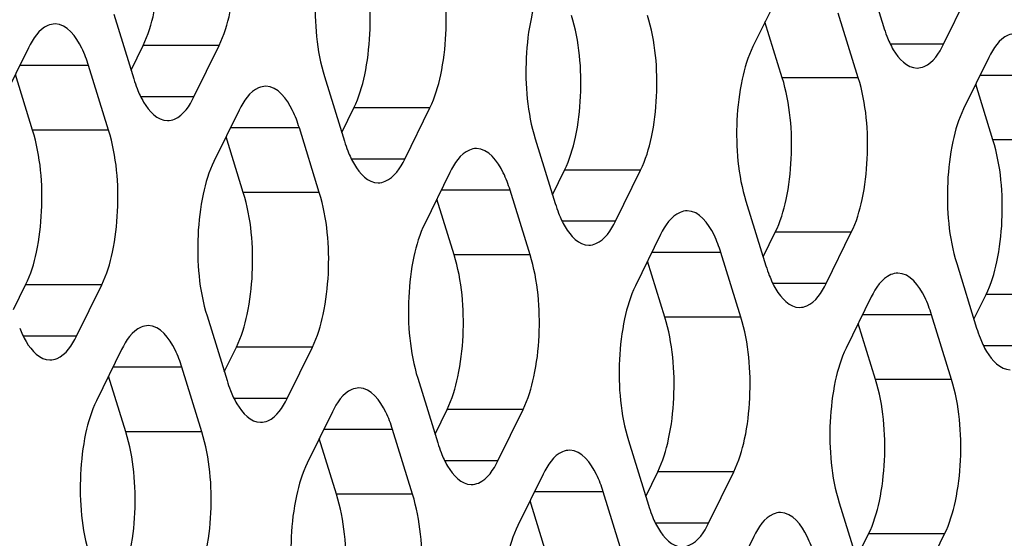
# Model space of a CAD drawing. Header units: millimetres. Extents: x 0 to 420, y 0 to 297.
# Tile 52 of 180: x 205.37 to 210.74, y 59.73 to 62.56. Entities that reach past the tile are written whole.
import ezdxf

# ---------------------------------------------------------------- set-up
doc = ezdxf.new("R2010")
doc.units = ezdxf.units.MM
doc.header["$LTSCALE"] = 23.1
doc.layers.add('ASSI', color=7, linetype='CONTINUOUS')

msp = doc.modelspace()

# ---------------------------------------------------------------- linework, layer by layer
at = {"layer": 'ASSI', "color": 7, "linetype": 'CONTINUOUS'}
for p, q in [((209.972245, 62.87588), (210.081175, 62.523383)), ((210.40944, 62.426353), (210.546709, 62.706077)), ((209.506711, 62.693186), (209.369442, 62.413461)), ((205.884875, 62.589316), (205.993805, 62.236819)), ((209.529428, 62.243658), (209.435412, 62.547894)), ((209.943906, 62.243658), (209.834976, 62.596155)), ((205.419342, 62.406621), (205.282073, 62.126897)), ((205.978891, 62.28508), (206.044862, 62.419513)), ((206.32207, 62.139788), (206.459339, 62.419513)), ((210.655638, 62.35358), (210.51837, 62.073855)), ((205.856536, 61.957094), (205.747607, 62.309591)), ((205.442059, 61.957094), (205.348043, 62.26133)), ((207.033803, 62.24971), (207.142732, 61.897213)), ((210.678356, 61.904053), (210.58434, 62.208289)), ((206.568269, 62.067016), (206.431, 61.787291)), ((207.127819, 61.945474), (207.193789, 62.079907)), ((207.470997, 61.800183), (207.608266, 62.079907)), ((207.005464, 61.617488), (206.896534, 61.969986)), ((206.590986, 61.617488), (206.49697, 61.921724)), ((208.18273, 61.910104), (208.29166, 61.557607)), ((208.276746, 61.605869), (208.342716, 61.740302)), ((208.619925, 61.460577), (208.757193, 61.740302)), ((207.717196, 61.72741), (207.579927, 61.447686)), ((207.739913, 61.277883), (207.645897, 61.582119)), ((208.154391, 61.277883), (208.045461, 61.63038)), ((209.331657, 61.570499), (209.440587, 61.218002)), ((208.866123, 61.387805), (208.728854, 61.10808)), ((209.425673, 61.266263), (209.491643, 61.400696)), ((209.768852, 61.120972), (209.906121, 61.400696)), ((209.303318, 60.938277), (209.194388, 61.290774)), ((208.888841, 60.938277), (208.794825, 61.242513)), ((210.480584, 61.230893), (210.589514, 60.878396)), ((205.338303, 60.979699), (205.404274, 61.114132)), ((205.681482, 60.834407), (205.818751, 61.114132)), ((210.01505, 61.048199), (209.877782, 60.768475)), ((210.5746, 60.926657), (210.64057, 61.061091)), ((206.393215, 60.944329), (206.502145, 60.591832)), ((210.452245, 60.598672), (210.343315, 60.951169)), ((210.037768, 60.598672), (209.943752, 60.902908)), ((206.487231, 60.640093), (206.553201, 60.774526)), ((206.830409, 60.494802), (206.967678, 60.774526)), ((205.927681, 60.761635), (205.790412, 60.48191)), ((206.364876, 60.312108), (206.255946, 60.664605)), ((205.950398, 60.312108), (205.856382, 60.616343)), ((207.542142, 60.604724), (207.651072, 60.252226)), ((207.076608, 60.422029), (206.939339, 60.142305)), ((207.636158, 60.300488), (207.702128, 60.434921)), ((207.979337, 60.155196), (208.116605, 60.434921)), ((207.513803, 59.972502), (207.404873, 60.324999)), ((207.099325, 59.972502), (207.005309, 60.276738)), ((208.691069, 60.265118), (208.799999, 59.912621)), ((208.225535, 60.082424), (208.088266, 59.802699)), ((208.785085, 59.960882), (208.851055, 60.095315)), ((209.128264, 59.815591), (209.265533, 60.095315)), ((208.66273, 59.632896), (208.5538, 59.985393)), ((208.248253, 59.632896), (208.154237, 59.937132)), ((209.839996, 59.925512), (209.948926, 59.573015)), ((209.934012, 59.621277), (209.999982, 59.75571)), ((210.277191, 59.475985), (210.41446, 59.75571)), ((209.374463, 59.742818), (209.237194, 59.463094))]:
    msp.add_line(p, q, dxfattribs=at)
at = {"layer": 'ASSI', "color": 9, "linetype": 'CONTINUOUS'}
for p, q in [((206.459339, 62.419513), (206.044862, 62.419513)), ((210.40944, 62.426353), (210.119302, 62.426353)), ((205.747607, 62.309591), (205.371726, 62.309591)), ((209.943906, 62.243658), (209.529428, 62.243658)), ((210.983903, 62.25655), (210.608023, 62.25655)), ((206.32207, 62.139788), (206.031932, 62.139788)), ((207.608266, 62.079907), (207.193789, 62.079907)), ((205.856536, 61.957094), (205.442059, 61.957094)), ((206.896534, 61.969986), (206.520653, 61.969986)), ((211.092833, 61.904053), (210.678356, 61.904053)), ((207.470997, 61.800183), (207.18086, 61.800183)), ((208.757193, 61.740302), (208.342716, 61.740302)), ((207.005464, 61.617488), (206.590986, 61.617488)), ((208.045461, 61.63038), (207.669581, 61.63038)), ((208.619925, 61.460577), (208.329787, 61.460577)), ((209.906121, 61.400696), (209.491643, 61.400696)), ((208.154391, 61.277883), (207.739913, 61.277883)), ((209.194388, 61.290774), (208.818508, 61.290774)), ((205.818751, 61.114132), (205.404274, 61.114132)), ((209.768852, 61.120972), (209.478714, 61.120972)), ((211.055048, 61.061091), (210.64057, 61.061091)), ((209.303318, 60.938277), (208.888841, 60.938277)), ((210.343315, 60.951169), (209.967435, 60.951169)), ((205.681482, 60.834407), (205.391344, 60.834407)), ((206.967678, 60.774526), (206.553201, 60.774526)), ((210.917779, 60.781366), (210.627641, 60.781366)), ((206.255946, 60.664605), (205.880065, 60.664605)), ((210.452245, 60.598672), (210.037768, 60.598672)), ((206.830409, 60.494802), (206.540272, 60.494802)), ((208.116605, 60.434921), (207.702128, 60.434921)), ((206.364876, 60.312108), (205.950398, 60.312108)), ((207.404873, 60.324999), (207.028993, 60.324999)), ((207.979337, 60.155196), (207.689199, 60.155196)), ((209.265533, 60.095315), (208.851055, 60.095315)), ((207.513803, 59.972502), (207.099325, 59.972502)), ((208.5538, 59.985393), (208.17792, 59.985393)), ((209.128264, 59.815591), (208.838126, 59.815591)), ((210.41446, 59.75571), (209.999982, 59.75571))]:
    msp.add_line(p, q, dxfattribs=at)
at = {"layer": 'ASSI', "color": 7, "linetype": 'CONTINUOUS'}
for centre in [(210.800421, 62.744587), (206.713052, 62.458022), (207.861979, 62.118417), (209.010906, 61.778811), (210.159833, 61.439206), (211.30876, 61.0996), (207.221391, 60.813036), (208.370318, 60.47343), (209.519245, 60.133825)]:
    msp.add_arc(centre, 0.752494, 197.095253, 201.364216, dxfattribs=at)
for points, knots in [([(206.044862, 62.419513), (206.072472, 62.475777), (206.112425, 62.609215), (206.145088, 62.89287), (206.126372, 63.120979), (206.082647, 63.262475)], [0, 0, 0, 0, 0.21941541, 0.48151876, 1, 1, 1, 1]), ([(206.459339, 62.419513), (206.486949, 62.475777), (206.526903, 62.609215), (206.559566, 62.89287), (206.54085, 63.120979), (206.497124, 63.262475)], [0, 0, 0, 0, 0.21941541, 0.48151876, 1, 1, 1, 1]), ([(207.071588, 63.092672), (207.043978, 63.036408), (207.004024, 62.90297), (206.971361, 62.619315), (206.990077, 62.391206), (207.033803, 62.24971)], [0, 0, 0, 0, 0.21941541, 0.48151876, 1, 1, 1, 1]), ([(207.193789, 62.079907), (207.221399, 62.136171), (207.261352, 62.269609), (207.294015, 62.553264), (207.2753, 62.781374), (207.231574, 62.922869)], [0, 0, 0, 0, 0.21941541, 0.48151876, 1, 1, 1, 1]), ([(207.608266, 62.079907), (207.635876, 62.136171), (207.67583, 62.269609), (207.708493, 62.553264), (207.689777, 62.781374), (207.646052, 62.922869)], [0, 0, 0, 0, 0.21941541, 0.48151876, 1, 1, 1, 1]), ([(208.220515, 62.753067), (208.192905, 62.696803), (208.152951, 62.563365), (208.120289, 62.27971), (208.139004, 62.0516), (208.18273, 61.910104)], [0, 0, 0, 0, 0.21941541, 0.48151876, 1, 1, 1, 1]), ([(208.342716, 61.740302), (208.370326, 61.796565), (208.41028, 61.930004), (208.442943, 62.213659), (208.424227, 62.441768), (208.380501, 62.583264)], [0, 0, 0, 0, 0.21941541, 0.48151876, 1, 1, 1, 1]), ([(208.757193, 61.740302), (208.784804, 61.796565), (208.824757, 61.930004), (208.85742, 62.213659), (208.838704, 62.441768), (208.794979, 62.583264)], [0, 0, 0, 0, 0.21941541, 0.48151876, 1, 1, 1, 1]), ([(205.564478, 62.536616), (205.55119, 62.536615), (205.483729, 62.520153), (205.443043, 62.454919), (205.419342, 62.406621)], [0, 0, 0, 0, 0.19807466, 1, 1, 1, 1]), ([(205.747607, 62.309591), (205.737532, 62.342191), (205.705672, 62.43112), (205.630022, 62.536621), (205.564478, 62.536616)], [0, 0, 0, 0, 0.34235998, 1, 1, 1, 1]), ([(210.099636, 62.470457), (210.109637, 62.444995), (210.14151, 62.373122), (210.209809, 62.296354), (210.264303, 62.296357)], [0, 0, 0, 0, 0.33421878, 1, 1, 1, 1]), ([(210.800775, 62.483575), (210.787487, 62.483574), (210.720026, 62.467112), (210.679339, 62.401878), (210.655638, 62.35358)], [0, 0, 0, 0, 0.19807466, 1, 1, 1, 1]), ([(209.369442, 62.413461), (209.341832, 62.357197), (209.301879, 62.223759), (209.269216, 61.940104), (209.287932, 61.711994), (209.331657, 61.570499)], [0, 0, 0, 0, 0.21941541, 0.48151876, 1, 1, 1, 1]), ([(210.264303, 62.296357), (210.277592, 62.296358), (210.345052, 62.312821), (210.385739, 62.378055), (210.40944, 62.426353)], [0, 0, 0, 0, 0.19807466, 1, 1, 1, 1]), ([(209.491643, 61.400696), (209.519253, 61.45696), (209.559207, 61.590398), (209.59187, 61.874053), (209.573154, 62.102163), (209.529428, 62.243658)], [0, 0, 0, 0, 0.21941541, 0.48151876, 1, 1, 1, 1]), ([(209.906121, 61.400696), (209.933731, 61.45696), (209.973684, 61.590398), (210.006347, 61.874053), (209.987631, 62.102163), (209.943906, 62.243658)], [0, 0, 0, 0, 0.21941541, 0.48151876, 1, 1, 1, 1]), ([(206.012267, 62.183893), (206.022267, 62.15843), (206.054141, 62.086558), (206.12244, 62.009789), (206.176934, 62.009793)], [0, 0, 0, 0, 0.33421878, 1, 1, 1, 1]), ([(206.713405, 62.197011), (206.700117, 62.19701), (206.632656, 62.180547), (206.59197, 62.115313), (206.568269, 62.067016)], [0, 0, 0, 0, 0.19807466, 1, 1, 1, 1]), ([(206.896534, 61.969986), (206.88646, 62.002586), (206.854599, 62.091514), (206.778949, 62.197016), (206.713405, 62.197011)], [0, 0, 0, 0, 0.34235998, 1, 1, 1, 1]), ([(206.176934, 62.009793), (206.190222, 62.009794), (206.257683, 62.026257), (206.298369, 62.091491), (206.32207, 62.139788)], [0, 0, 0, 0, 0.19807466, 1, 1, 1, 1]), ([(210.51837, 62.073855), (210.490759, 62.017592), (210.450806, 61.884154), (210.418143, 61.600499), (210.436859, 61.372389), (210.480584, 61.230893)], [0, 0, 0, 0, 0.21941541, 0.48151876, 1, 1, 1, 1]), ([(205.404274, 61.114132), (205.431884, 61.170396), (205.471837, 61.303834), (205.5045, 61.587489), (205.485784, 61.815598), (205.442059, 61.957094)], [0, 0, 0, 0, 0.21941541, 0.48151876, 1, 1, 1, 1]), ([(205.818751, 61.114132), (205.846361, 61.170396), (205.886315, 61.303834), (205.918978, 61.587489), (205.900262, 61.815598), (205.856536, 61.957094)], [0, 0, 0, 0, 0.21941541, 0.48151876, 1, 1, 1, 1]), ([(210.64057, 61.061091), (210.668181, 61.117354), (210.708134, 61.250792), (210.740797, 61.534447), (210.722081, 61.762557), (210.678356, 61.904053)], [0, 0, 0, 0, 0.21941541, 0.48151876, 1, 1, 1, 1]), ([(207.862333, 61.857405), (207.849044, 61.857404), (207.781584, 61.840942), (207.740897, 61.775708), (207.717196, 61.72741)], [0, 0, 0, 0, 0.19807466, 1, 1, 1, 1]), ([(208.045461, 61.63038), (208.035387, 61.66298), (208.003526, 61.751909), (207.927876, 61.85741), (207.862333, 61.857405)], [0, 0, 0, 0, 0.34235998, 1, 1, 1, 1]), ([(207.161194, 61.844287), (207.171194, 61.818825), (207.203068, 61.746953), (207.271367, 61.670184), (207.325861, 61.670188)], [0, 0, 0, 0, 0.33421878, 1, 1, 1, 1]), ([(207.325861, 61.670188), (207.339149, 61.670189), (207.40661, 61.686651), (207.447296, 61.751885), (207.470997, 61.800183)], [0, 0, 0, 0, 0.19807466, 1, 1, 1, 1]), ([(206.431, 61.787291), (206.40339, 61.731027), (206.363436, 61.597589), (206.330773, 61.313934), (206.349489, 61.085825), (206.393215, 60.944329)], [0, 0, 0, 0, 0.21941541, 0.48151876, 1, 1, 1, 1]), ([(206.553201, 60.774526), (206.580811, 60.83079), (206.620765, 60.964228), (206.653427, 61.247883), (206.634712, 61.475993), (206.590986, 61.617488)], [0, 0, 0, 0, 0.21941541, 0.48151876, 1, 1, 1, 1]), ([(206.967678, 60.774526), (206.995289, 60.83079), (207.035242, 60.964228), (207.067905, 61.247883), (207.049189, 61.475993), (207.005464, 61.617488)], [0, 0, 0, 0, 0.21941541, 0.48151876, 1, 1, 1, 1]), ([(208.310121, 61.504681), (208.320122, 61.479219), (208.351995, 61.407347), (208.420294, 61.330578), (208.474788, 61.330582)], [0, 0, 0, 0, 0.33421878, 1, 1, 1, 1]), ([(209.01126, 61.5178), (208.997971, 61.517799), (208.930511, 61.501336), (208.889824, 61.436102), (208.866123, 61.387805)], [0, 0, 0, 0, 0.19807466, 1, 1, 1, 1]), ([(209.194388, 61.290774), (209.184314, 61.323374), (209.152453, 61.412303), (209.076803, 61.517804), (209.01126, 61.5178)], [0, 0, 0, 0, 0.34235998, 1, 1, 1, 1]), ([(207.579927, 61.447686), (207.552317, 61.391422), (207.512363, 61.257984), (207.479701, 60.974329), (207.498416, 60.746219), (207.542142, 60.604724)], [0, 0, 0, 0, 0.21941541, 0.48151876, 1, 1, 1, 1]), ([(208.474788, 61.330582), (208.488076, 61.330583), (208.555537, 61.347046), (208.596224, 61.41228), (208.619925, 61.460577)], [0, 0, 0, 0, 0.19807466, 1, 1, 1, 1]), ([(207.702128, 60.434921), (207.729738, 60.491185), (207.769692, 60.624623), (207.802355, 60.908278), (207.783639, 61.136387), (207.739913, 61.277883)], [0, 0, 0, 0, 0.21941541, 0.48151876, 1, 1, 1, 1]), ([(208.116605, 60.434921), (208.144216, 60.491185), (208.184169, 60.624623), (208.216832, 60.908278), (208.198116, 61.136387), (208.154391, 61.277883)], [0, 0, 0, 0, 0.21941541, 0.48151876, 1, 1, 1, 1]), ([(209.459048, 61.165076), (209.469049, 61.139614), (209.500922, 61.067742), (209.569221, 60.990973), (209.623715, 60.990977)], [0, 0, 0, 0, 0.33421878, 1, 1, 1, 1]), ([(210.160187, 61.178194), (210.146899, 61.178193), (210.079438, 61.161731), (210.038751, 61.096497), (210.01505, 61.048199)], [0, 0, 0, 0, 0.19807466, 1, 1, 1, 1]), ([(210.343315, 60.951169), (210.333241, 60.983769), (210.301381, 61.072697), (210.22573, 61.178199), (210.160187, 61.178194)], [0, 0, 0, 0, 0.34235998, 1, 1, 1, 1]), ([(208.728854, 61.10808), (208.701244, 61.051816), (208.661291, 60.918378), (208.628628, 60.634723), (208.647344, 60.406614), (208.691069, 60.265118)], [0, 0, 0, 0, 0.21941541, 0.48151876, 1, 1, 1, 1]), ([(209.623715, 60.990977), (209.637004, 60.990978), (209.704464, 61.00744), (209.745151, 61.072674), (209.768852, 61.120972)], [0, 0, 0, 0, 0.19807466, 1, 1, 1, 1]), ([(208.851055, 60.095315), (208.878665, 60.151579), (208.918619, 60.285017), (208.951282, 60.568672), (208.932566, 60.796782), (208.888841, 60.938277)], [0, 0, 0, 0, 0.21941541, 0.48151876, 1, 1, 1, 1]), ([(209.265533, 60.095315), (209.293143, 60.151579), (209.333096, 60.285017), (209.365759, 60.568672), (209.347043, 60.796782), (209.303318, 60.938277)], [0, 0, 0, 0, 0.21941541, 0.48151876, 1, 1, 1, 1]), ([(206.072818, 60.89163), (206.059529, 60.891629), (205.992068, 60.875166), (205.951382, 60.809932), (205.927681, 60.761635)], [0, 0, 0, 0, 0.19807466, 1, 1, 1, 1]), ([(206.255946, 60.664605), (206.245872, 60.697205), (206.214011, 60.786133), (206.138361, 60.891635), (206.072818, 60.89163)], [0, 0, 0, 0, 0.34235998, 1, 1, 1, 1]), ([(205.371679, 60.878512), (205.381679, 60.85305), (205.413553, 60.781177), (205.481852, 60.704408), (205.536346, 60.704412)], [0, 0, 0, 0, 0.33421878, 1, 1, 1, 1]), ([(205.536346, 60.704412), (205.549634, 60.704413), (205.617095, 60.720876), (205.657781, 60.78611), (205.681482, 60.834407)], [0, 0, 0, 0, 0.19807466, 1, 1, 1, 1]), ([(210.607976, 60.82547), (210.617976, 60.800008), (210.64985, 60.728136), (210.718149, 60.651367), (210.772642, 60.651371)], [0, 0, 0, 0, 0.33421878, 1, 1, 1, 1]), ([(209.877782, 60.768475), (209.850171, 60.712211), (209.810218, 60.578773), (209.777555, 60.295118), (209.796271, 60.067008), (209.839996, 59.925512)], [0, 0, 0, 0, 0.21941541, 0.48151876, 1, 1, 1, 1]), ([(209.999982, 59.75571), (210.027593, 59.811973), (210.067546, 59.945412), (210.100209, 60.229067), (210.081493, 60.457176), (210.037768, 60.598672)], [0, 0, 0, 0, 0.21941541, 0.48151876, 1, 1, 1, 1]), ([(210.41446, 59.75571), (210.44207, 59.811973), (210.482024, 59.945412), (210.514686, 60.229067), (210.495971, 60.457176), (210.452245, 60.598672)], [0, 0, 0, 0, 0.21941541, 0.48151876, 1, 1, 1, 1]), ([(206.520606, 60.538906), (206.530607, 60.513444), (206.56248, 60.441572), (206.630779, 60.364803), (206.685273, 60.364807)], [0, 0, 0, 0, 0.33421878, 1, 1, 1, 1]), ([(207.221745, 60.552024), (207.208456, 60.552023), (207.140996, 60.535561), (207.100309, 60.470327), (207.076608, 60.422029)], [0, 0, 0, 0, 0.19807466, 1, 1, 1, 1]), ([(207.404873, 60.324999), (207.394799, 60.357599), (207.362938, 60.446528), (207.287288, 60.552029), (207.221745, 60.552024)], [0, 0, 0, 0, 0.34235998, 1, 1, 1, 1]), ([(205.790412, 60.48191), (205.762802, 60.425647), (205.722848, 60.292208), (205.690186, 60.008553), (205.708901, 59.780444), (205.752627, 59.638948)], [0, 0, 0, 0, 0.21941541, 0.48151876, 1, 1, 1, 1]), ([(206.685273, 60.364807), (206.698561, 60.364808), (206.766022, 60.38127), (206.806708, 60.446504), (206.830409, 60.494802)], [0, 0, 0, 0, 0.19807466, 1, 1, 1, 1]), ([(205.912613, 59.469145), (205.940223, 59.525409), (205.980177, 59.658847), (206.012839, 59.942502), (205.994124, 60.170612), (205.950398, 60.312108)], [0, 0, 0, 0, 0.21941541, 0.48151876, 1, 1, 1, 1]), ([(206.32709, 59.469145), (206.354701, 59.525409), (206.394654, 59.658847), (206.427317, 59.942502), (206.408601, 60.170612), (206.364876, 60.312108)], [0, 0, 0, 0, 0.21941541, 0.48151876, 1, 1, 1, 1]), ([(207.669533, 60.1993), (207.679534, 60.173838), (207.711407, 60.101966), (207.779706, 60.025197), (207.8342, 60.025201)], [0, 0, 0, 0, 0.33421878, 1, 1, 1, 1]), ([(208.370672, 60.212419), (208.357383, 60.212418), (208.289923, 60.195955), (208.249236, 60.130721), (208.225535, 60.082424)], [0, 0, 0, 0, 0.19807466, 1, 1, 1, 1]), ([(208.5538, 59.985393), (208.543726, 60.017993), (208.511866, 60.106922), (208.436215, 60.212423), (208.370672, 60.212419)], [0, 0, 0, 0, 0.34235998, 1, 1, 1, 1]), ([(206.939339, 60.142305), (206.911729, 60.086041), (206.871776, 59.952603), (206.839113, 59.668948), (206.857829, 59.440838), (206.901554, 59.299343)], [0, 0, 0, 0, 0.21941541, 0.48151876, 1, 1, 1, 1]), ([(207.8342, 60.025201), (207.847488, 60.025202), (207.914949, 60.041665), (207.955636, 60.106899), (207.979337, 60.155196)], [0, 0, 0, 0, 0.19807466, 1, 1, 1, 1]), ([(207.06154, 59.12954), (207.08915, 59.185804), (207.129104, 59.319242), (207.161767, 59.602897), (207.143051, 59.831006), (207.099325, 59.972502)], [0, 0, 0, 0, 0.21941541, 0.48151876, 1, 1, 1, 1]), ([(207.476018, 59.12954), (207.503628, 59.185804), (207.543581, 59.319242), (207.576244, 59.602897), (207.557528, 59.831006), (207.513803, 59.972502)], [0, 0, 0, 0, 0.21941541, 0.48151876, 1, 1, 1, 1]), ([(208.81846, 59.859695), (208.828461, 59.834233), (208.860334, 59.762361), (208.928634, 59.685592), (208.983127, 59.685596)], [0, 0, 0, 0, 0.33421878, 1, 1, 1, 1]), ([(209.519599, 59.872813), (209.506311, 59.872812), (209.43885, 59.85635), (209.398164, 59.791116), (209.374463, 59.742818)], [0, 0, 0, 0, 0.19807466, 1, 1, 1, 1]), ([(209.702727, 59.645788), (209.692653, 59.678388), (209.660793, 59.767317), (209.585142, 59.872818), (209.519599, 59.872813)], [0, 0, 0, 0, 0.34235998, 1, 1, 1, 1]), ([(208.983127, 59.685596), (208.996416, 59.685597), (209.063876, 59.702059), (209.104563, 59.767293), (209.128264, 59.815591)], [0, 0, 0, 0, 0.19807466, 1, 1, 1, 1]), ([(208.088266, 59.802699), (208.060656, 59.746435), (208.020703, 59.612997), (207.98804, 59.329342), (208.006756, 59.101233), (208.050481, 58.959737)], [0, 0, 0, 0, 0.21941541, 0.48151876, 1, 1, 1, 1])]:
    msp.add_open_spline(points, degree=3, knots=knots, dxfattribs=at)

doc.saveas('drawing.dxf')
